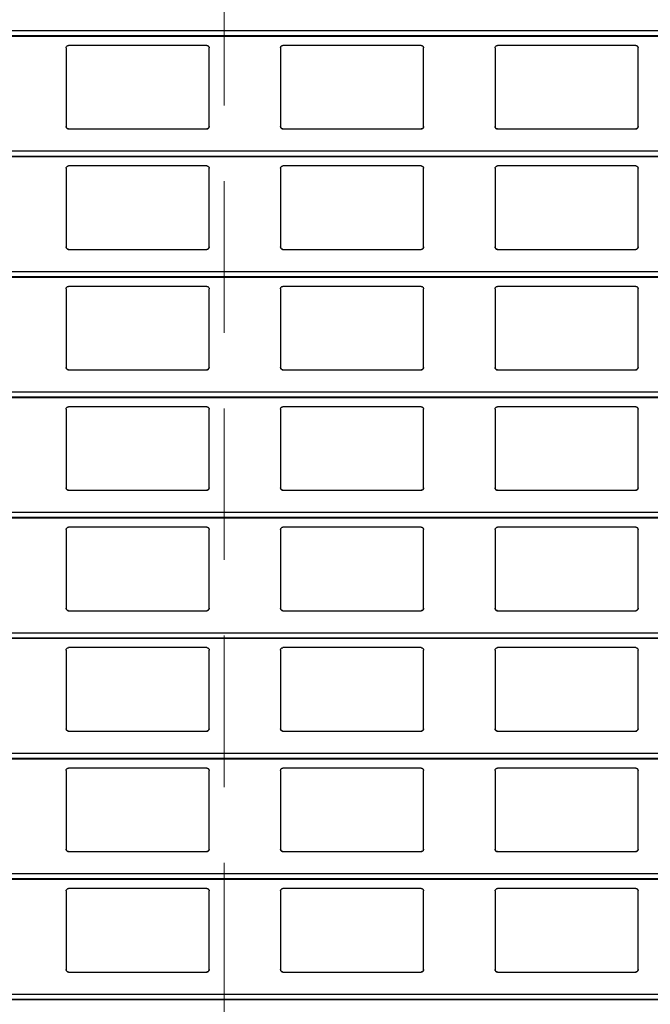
# Model space of a CAD drawing. Header units: millimetres. Extents: x 26 to 422, y 4 to 419.
# Tile 44 of 83: x 243.06 to 248.36, y 375.35 to 383.6. Entities that reach past the tile are written whole.
import ezdxf

# ---------------------------------------------------------------- set-up
doc = ezdxf.new("R2010")
doc.units = ezdxf.units.MM
doc.linetypes.add('HIDDEN', pattern=[1.905, 1.27, -0.635])

msp = doc.modelspace()

# ---------------------------------------------------------------- linework, layer by layer
at = {"color": 7, "linetype": 'HIDDEN', "lineweight": 18}
msp.add_line((244.7799, 410.822), (244.7799, 348.7529), dxfattribs=at)
at = {"color": 8, "linetype": 'Continuous', "lineweight": 25}
for p, q in [((251.961, 383.5083), (210.8795, 383.5083)), ((251.961, 383.4661), (210.8795, 383.4661)), ((251.961, 382.4983), (210.8795, 382.4983)), ((251.961, 382.4561), (210.8795, 382.4561)), ((251.961, 381.4883), (210.8795, 381.4883)), ((251.961, 381.4461), (210.8795, 381.4461)), ((251.961, 380.4783), (210.8795, 380.4783)), ((251.961, 380.4361), (210.8795, 380.4361)), ((251.961, 379.4683), (210.8795, 379.4683)), ((251.961, 379.4261), (210.8795, 379.4261)), ((251.961, 378.4583), (210.8795, 378.4583)), ((251.961, 378.4161), (210.8795, 378.4161)), ((251.961, 377.4483), (210.8795, 377.4483)), ((251.961, 377.4061), (210.8795, 377.4061)), ((251.961, 376.4383), (210.8795, 376.4383)), ((251.961, 376.3961), (210.8795, 376.3961)), ((251.961, 375.4283), (210.8795, 375.4283)), ((251.961, 375.3861), (210.8795, 375.3861))]:
    msp.add_line(p, q, dxfattribs=at)
at = {"color": 7, "linetype": 'Continuous', "lineweight": 25}
for p, q in [((210.8795, 383.4642), (251.961, 383.4642)), ((244.6345, 383.3859), (243.4745, 383.3859)), ((246.4345, 383.3859), (245.2745, 383.3859)), ((248.2345, 383.3859), (247.0745, 383.3859)), ((243.4545, 383.3659), (243.4545, 382.7059)), ((244.6545, 382.7059), (244.6545, 383.3659)), ((245.2545, 383.3659), (245.2545, 382.7059)), ((246.4545, 382.7059), (246.4545, 383.3659)), ((247.0545, 383.3659), (247.0545, 382.7059)), ((248.2545, 382.7059), (248.2545, 383.3659)), ((243.4745, 382.6859), (244.6345, 382.6859)), ((245.2745, 382.6859), (246.4345, 382.6859)), ((247.0745, 382.6859), (248.2345, 382.6859)), ((210.8795, 382.4542), (251.961, 382.4542)), ((243.4545, 382.3559), (243.4545, 381.6959)), ((244.6345, 382.3759), (243.4745, 382.3759)), ((244.6545, 381.6959), (244.6545, 382.3559)), ((245.2545, 382.3559), (245.2545, 381.6959)), ((246.4345, 382.3759), (245.2745, 382.3759)), ((246.4545, 381.6959), (246.4545, 382.3559)), ((247.0545, 382.3559), (247.0545, 381.6959)), ((248.2345, 382.3759), (247.0745, 382.3759)), ((248.2545, 381.6959), (248.2545, 382.3559)), ((243.4745, 381.6759), (244.6345, 381.6759)), ((245.2745, 381.6759), (246.4345, 381.6759)), ((247.0745, 381.6759), (248.2345, 381.6759)), ((210.8795, 381.4442), (251.961, 381.4442)), ((243.4545, 381.3459), (243.4545, 380.6859)), ((244.6345, 381.3659), (243.4745, 381.3659)), ((244.6545, 380.6859), (244.6545, 381.3459)), ((245.2545, 381.3459), (245.2545, 380.6859)), ((246.4345, 381.3659), (245.2745, 381.3659)), ((246.4545, 380.6859), (246.4545, 381.3459)), ((247.0545, 381.3459), (247.0545, 380.6859)), ((248.2345, 381.3659), (247.0745, 381.3659)), ((248.2545, 380.6859), (248.2545, 381.3459)), ((243.4745, 380.6659), (244.6345, 380.6659)), ((245.2745, 380.6659), (246.4345, 380.6659)), ((247.0745, 380.6659), (248.2345, 380.6659)), ((210.8795, 380.4342), (251.961, 380.4342)), ((243.4545, 380.3359), (243.4545, 379.6759)), ((244.6345, 380.3559), (243.4745, 380.3559)), ((244.6545, 379.6759), (244.6545, 380.3359)), ((245.2545, 380.3359), (245.2545, 379.6759)), ((246.4345, 380.3559), (245.2745, 380.3559)), ((246.4545, 379.6759), (246.4545, 380.3359)), ((247.0545, 380.3359), (247.0545, 379.6759)), ((248.2345, 380.3559), (247.0745, 380.3559)), ((248.2545, 379.6759), (248.2545, 380.3359)), ((243.4745, 379.6559), (244.6345, 379.6559)), ((245.2745, 379.6559), (246.4345, 379.6559)), ((247.0745, 379.6559), (248.2345, 379.6559)), ((210.8795, 379.4242), (251.961, 379.4242)), ((244.6345, 379.3459), (243.4745, 379.3459)), ((246.4345, 379.3459), (245.2745, 379.3459)), ((248.2345, 379.3459), (247.0745, 379.3459)), ((243.4545, 379.3259), (243.4545, 378.6659)), ((244.6545, 378.6659), (244.6545, 379.3259)), ((245.2545, 379.3259), (245.2545, 378.6659)), ((246.4545, 378.6659), (246.4545, 379.3259)), ((247.0545, 379.3259), (247.0545, 378.6659)), ((248.2545, 378.6659), (248.2545, 379.3259)), ((243.4745, 378.6459), (244.6345, 378.6459)), ((245.2745, 378.6459), (246.4345, 378.6459)), ((247.0745, 378.6459), (248.2345, 378.6459)), ((210.8795, 378.4142), (251.961, 378.4142)), ((243.4545, 378.3159), (243.4545, 377.6559)), ((244.6345, 378.3359), (243.4745, 378.3359)), ((244.6545, 377.6559), (244.6545, 378.3159)), ((245.2545, 378.3159), (245.2545, 377.6559)), ((246.4345, 378.3359), (245.2745, 378.3359)), ((246.4545, 377.6559), (246.4545, 378.3159)), ((247.0545, 378.3159), (247.0545, 377.6559)), ((248.2345, 378.3359), (247.0745, 378.3359)), ((248.2545, 377.6559), (248.2545, 378.3159)), ((243.4745, 377.6359), (244.6345, 377.6359)), ((245.2745, 377.6359), (246.4345, 377.6359)), ((247.0745, 377.6359), (248.2345, 377.6359)), ((210.8795, 377.4042), (251.961, 377.4042)), ((243.4545, 377.3059), (243.4545, 376.6459)), ((244.6345, 377.3259), (243.4745, 377.3259)), ((244.6545, 376.6459), (244.6545, 377.3059)), ((245.2545, 377.3059), (245.2545, 376.6459)), ((246.4345, 377.3259), (245.2745, 377.3259)), ((246.4545, 376.6459), (246.4545, 377.3059)), ((247.0545, 377.3059), (247.0545, 376.6459)), ((248.2345, 377.3259), (247.0745, 377.3259)), ((248.2545, 376.6459), (248.2545, 377.3059)), ((243.4745, 376.6259), (244.6345, 376.6259)), ((245.2745, 376.6259), (246.4345, 376.6259)), ((247.0745, 376.6259), (248.2345, 376.6259)), ((210.8795, 376.3942), (251.961, 376.3942)), ((243.4545, 376.2959), (243.4545, 375.6359)), ((244.6345, 376.3159), (243.4745, 376.3159)), ((244.6545, 375.6359), (244.6545, 376.2959)), ((245.2545, 376.2959), (245.2545, 375.6359)), ((246.4345, 376.3159), (245.2745, 376.3159)), ((246.4545, 375.6359), (246.4545, 376.2959)), ((247.0545, 376.2959), (247.0545, 375.6359)), ((248.2345, 376.3159), (247.0745, 376.3159)), ((248.2545, 375.6359), (248.2545, 376.2959)), ((243.4745, 375.6159), (244.6345, 375.6159)), ((245.2745, 375.6159), (246.4345, 375.6159)), ((247.0745, 375.6159), (248.2345, 375.6159)), ((210.8795, 375.3842), (251.961, 375.3842))]:
    msp.add_line(p, q, dxfattribs=at)
for points, knots in [([(243.4545, 383.3659), (243.4547, 383.3684), (243.4552, 383.3732), (243.4592, 383.3796), (243.465, 383.384), (243.4705, 383.3858), (243.4736, 383.3859), (243.4745, 383.3859)], [0, 0, 0, 0, 0.241289, 0.482944, 0.713584, 0.923005, 1, 1, 1, 1]), ([(244.6345, 383.3859), (244.6366, 383.3858), (244.6408, 383.3854), (244.6464, 383.3824), (244.6509, 383.3779), (244.6539, 383.3722), (244.6543, 383.368), (244.6545, 383.3659)], [0, 0, 0, 0, 0.190911, 0.381639, 0.579778, 0.795419, 1, 1, 1, 1]), ([(245.2545, 383.3659), (245.2547, 383.3684), (245.2552, 383.3732), (245.2592, 383.3796), (245.265, 383.384), (245.2705, 383.3858), (245.2736, 383.3859), (245.2745, 383.3859)], [0, 0, 0, 0, 0.241289, 0.482944, 0.713584, 0.923005, 1, 1, 1, 1]), ([(246.4345, 383.3859), (246.4366, 383.3858), (246.4408, 383.3854), (246.4464, 383.3824), (246.4509, 383.3779), (246.4539, 383.3722), (246.4543, 383.368), (246.4545, 383.3659)], [0, 0, 0, 0, 0.190904, 0.381624, 0.579855, 0.795427, 1, 1, 1, 1]), ([(247.0545, 383.3659), (247.0547, 383.3684), (247.0552, 383.3732), (247.0592, 383.3796), (247.065, 383.384), (247.0705, 383.3858), (247.0736, 383.3859), (247.0745, 383.3859)], [0, 0, 0, 0, 0.2412372, 0.4828649, 0.7134784, 0.9230136, 1, 1, 1, 1]), ([(248.2345, 383.3859), (248.2366, 383.3858), (248.2408, 383.3854), (248.2464, 383.3824), (248.2509, 383.3779), (248.2539, 383.3722), (248.2543, 383.368), (248.2545, 383.3659)], [0, 0, 0, 0, 0.191035, 0.381743, 0.579862, 0.79542, 1, 1, 1, 1]), ([(243.4745, 382.6859), (243.4723, 382.6862), (243.4679, 382.6866), (243.462, 382.6899), (243.4574, 382.6948), (243.4549, 382.7004), (243.4546, 382.7043), (243.4545, 382.7059)], [0, 0, 0, 0, 0.207882, 0.415638, 0.625988, 0.841674, 1, 1, 1, 1]), ([(243.4545, 382.7059), (243.4547, 382.7036), (243.4551, 382.6988), (243.4579, 382.6949), (243.4594, 382.6928)], [0, 0, 0, 0, 0.4846479, 1, 1, 1, 1]), ([(243.4594, 382.6928), (243.461, 382.6913), (243.4643, 382.6882), (243.4698, 382.6862), (243.4733, 382.686), (243.4745, 382.6859)], [0, 0, 0, 0, 0.396608, 0.79387, 1, 1, 1, 1]), ([(244.6545, 382.7059), (244.6542, 382.7037), (244.6538, 382.6991), (244.6502, 382.693), (244.6449, 382.6885), (244.6393, 382.6862), (244.6358, 382.686), (244.6345, 382.6859)], [0, 0, 0, 0, 0.221353, 0.442725, 0.662072, 0.876197, 1, 1, 1, 1]), ([(244.6345, 382.6859), (244.6366, 382.6862), (244.641, 382.6866), (244.6461, 382.6893), (244.6486, 382.6918), (244.6496, 382.6928)], [0, 0, 0, 0, 0.375749, 0.751161, 1, 1, 1, 1]), ([(244.6496, 382.6928), (244.6509, 382.6947), (244.6538, 382.6987), (244.6542, 382.7035), (244.6545, 382.7059)], [0, 0, 0, 0, 0.480418, 1, 1, 1, 1]), ([(245.2745, 382.6859), (245.2723, 382.6862), (245.2679, 382.6866), (245.262, 382.6899), (245.2574, 382.6948), (245.2549, 382.7004), (245.2546, 382.7043), (245.2545, 382.7059)], [0, 0, 0, 0, 0.207882, 0.415638, 0.625988, 0.841674, 1, 1, 1, 1]), ([(245.2545, 382.7059), (245.2547, 382.7036), (245.2551, 382.6988), (245.2579, 382.6949), (245.2594, 382.6928)], [0, 0, 0, 0, 0.4847547, 1, 1, 1, 1]), ([(245.2594, 382.6928), (245.261, 382.6913), (245.2643, 382.6882), (245.2698, 382.6862), (245.2733, 382.686), (245.2745, 382.6859)], [0, 0, 0, 0, 0.396845, 0.794133, 1, 1, 1, 1]), ([(246.4545, 382.7059), (246.4542, 382.7037), (246.4538, 382.6991), (246.4502, 382.693), (246.4449, 382.6885), (246.4393, 382.6862), (246.4358, 382.686), (246.4345, 382.6859)], [0, 0, 0, 0, 0.221353, 0.442725, 0.662072, 0.876197, 1, 1, 1, 1]), ([(246.4345, 382.6859), (246.4366, 382.6862), (246.441, 382.6866), (246.4461, 382.6893), (246.4486, 382.6918), (246.4496, 382.6928)], [0, 0, 0, 0, 0.3760104, 0.7511683, 1, 1, 1, 1]), ([(246.4496, 382.6928), (246.4509, 382.6947), (246.4538, 382.6987), (246.4542, 382.7035), (246.4545, 382.7059)], [0, 0, 0, 0, 0.480418, 1, 1, 1, 1]), ([(247.0745, 382.6859), (247.0723, 382.6862), (247.0679, 382.6866), (247.062, 382.6899), (247.0574, 382.6948), (247.0549, 382.7004), (247.0546, 382.7043), (247.0545, 382.7059)], [0, 0, 0, 0, 0.207858, 0.415722, 0.626049, 0.84171, 1, 1, 1, 1]), ([(247.0545, 382.7059), (247.0547, 382.7036), (247.0551, 382.6988), (247.0579, 382.6949), (247.0594, 382.6928)], [0, 0, 0, 0, 0.4846479, 1, 1, 1, 1]), ([(247.0594, 382.6928), (247.061, 382.6913), (247.0643, 382.6882), (247.0698, 382.6862), (247.0733, 382.686), (247.0745, 382.6859)], [0, 0, 0, 0, 0.396608, 0.79387, 1, 1, 1, 1]), ([(248.2545, 382.7059), (248.2542, 382.7037), (248.2538, 382.6991), (248.2502, 382.693), (248.2449, 382.6885), (248.2393, 382.6862), (248.2358, 382.686), (248.2345, 382.6859)], [0, 0, 0, 0, 0.22132, 0.442659, 0.661973, 0.876065, 1, 1, 1, 1]), ([(248.2345, 382.6859), (248.2366, 382.6862), (248.241, 382.6866), (248.2461, 382.6893), (248.2486, 382.6918), (248.2496, 382.6928)], [0, 0, 0, 0, 0.3760104, 0.7511683, 1, 1, 1, 1]), ([(248.2496, 382.6928), (248.2509, 382.6947), (248.2538, 382.6987), (248.2542, 382.7035), (248.2545, 382.7059)], [0, 0, 0, 0, 0.480389, 1, 1, 1, 1]), ([(243.4545, 382.3559), (243.4547, 382.3584), (243.4552, 382.3632), (243.4592, 382.3696), (243.465, 382.374), (243.4705, 382.3758), (243.4736, 382.3759), (243.4745, 382.3759)], [0, 0, 0, 0, 0.241288, 0.482942, 0.71358, 0.923001, 1, 1, 1, 1]), ([(244.6345, 382.3759), (244.6366, 382.3758), (244.6408, 382.3754), (244.6464, 382.3724), (244.6509, 382.3679), (244.6539, 382.3622), (244.6543, 382.358), (244.6545, 382.3559)], [0, 0, 0, 0, 0.1909169, 0.381639, 0.5797241, 0.7953593, 1, 1, 1, 1]), ([(245.2545, 382.3559), (245.2547, 382.3584), (245.2552, 382.3632), (245.2592, 382.3696), (245.265, 382.374), (245.2705, 382.3758), (245.2736, 382.3759), (245.2745, 382.3759)], [0, 0, 0, 0, 0.241288, 0.482942, 0.71358, 0.923001, 1, 1, 1, 1]), ([(246.4345, 382.3759), (246.4366, 382.3758), (246.4408, 382.3754), (246.4464, 382.3724), (246.4509, 382.3679), (246.4539, 382.3622), (246.4543, 382.358), (246.4545, 382.3559)], [0, 0, 0, 0, 0.19091, 0.381625, 0.579801, 0.795367, 1, 1, 1, 1]), ([(247.0545, 382.3559), (247.0547, 382.3584), (247.0552, 382.3632), (247.0592, 382.3696), (247.065, 382.374), (247.0705, 382.3758), (247.0736, 382.3759), (247.0745, 382.3759)], [0, 0, 0, 0, 0.241236, 0.482863, 0.713475, 0.923009, 1, 1, 1, 1]), ([(248.2345, 382.3759), (248.2366, 382.3758), (248.2408, 382.3754), (248.2464, 382.3724), (248.2509, 382.3679), (248.2539, 382.3622), (248.2543, 382.358), (248.2545, 382.3559)], [0, 0, 0, 0, 0.191041, 0.381743, 0.579808, 0.79536, 1, 1, 1, 1]), ([(243.4745, 381.6759), (243.4723, 381.6762), (243.4679, 381.6766), (243.462, 381.6799), (243.4574, 381.6848), (243.4549, 381.6904), (243.4546, 381.6943), (243.4545, 381.6959)], [0, 0, 0, 0, 0.207886, 0.415645, 0.626055, 0.841744, 1, 1, 1, 1]), ([(243.4545, 381.6959), (243.4547, 381.6936), (243.4551, 381.6888), (243.4579, 381.6849), (243.4594, 381.6828)], [0, 0, 0, 0, 0.484715, 1, 1, 1, 1]), ([(243.4594, 381.6828), (243.461, 381.6813), (243.4643, 381.6782), (243.4698, 381.6762), (243.4733, 381.676), (243.4745, 381.6759)], [0, 0, 0, 0, 0.39666, 0.793888, 1, 1, 1, 1]), ([(244.6545, 381.6959), (244.6542, 381.6937), (244.6538, 381.6891), (244.6502, 381.683), (244.6449, 381.6785), (244.6393, 381.6762), (244.6358, 381.676), (244.6345, 381.6759)], [0, 0, 0, 0, 0.221353, 0.442725, 0.662072, 0.876197, 1, 1, 1, 1]), ([(244.6345, 381.6759), (244.6366, 381.6762), (244.641, 381.6766), (244.6461, 381.6793), (244.6486, 381.6818), (244.6496, 381.6828)], [0, 0, 0, 0, 0.375725, 0.751177, 1, 1, 1, 1]), ([(244.6496, 381.6828), (244.6509, 381.6847), (244.6538, 381.6887), (244.6542, 381.6935), (244.6545, 381.6959)], [0, 0, 0, 0, 0.480493, 1, 1, 1, 1]), ([(245.2745, 381.6759), (245.2723, 381.6762), (245.2679, 381.6766), (245.262, 381.6799), (245.2574, 381.6848), (245.2549, 381.6904), (245.2546, 381.6943), (245.2545, 381.6959)], [0, 0, 0, 0, 0.207886, 0.415645, 0.626055, 0.841744, 1, 1, 1, 1]), ([(245.2545, 381.6959), (245.2547, 381.6936), (245.2551, 381.6888), (245.2579, 381.6849), (245.2594, 381.6828)], [0, 0, 0, 0, 0.484822, 1, 1, 1, 1]), ([(245.2594, 381.6828), (245.261, 381.6813), (245.2643, 381.6782), (245.2698, 381.6762), (245.2733, 381.676), (245.2745, 381.6759)], [0, 0, 0, 0, 0.396897, 0.794151, 1, 1, 1, 1]), ([(246.4545, 381.6959), (246.4542, 381.6937), (246.4538, 381.6891), (246.4502, 381.683), (246.4449, 381.6785), (246.4393, 381.6762), (246.4358, 381.676), (246.4345, 381.6759)], [0, 0, 0, 0, 0.221353, 0.442725, 0.662072, 0.876197, 1, 1, 1, 1]), ([(246.4345, 381.6759), (246.4366, 381.6762), (246.441, 381.6766), (246.4461, 381.6793), (246.4486, 381.6818), (246.4496, 381.6828)], [0, 0, 0, 0, 0.375986, 0.751184, 1, 1, 1, 1]), ([(246.4496, 381.6828), (246.4509, 381.6847), (246.4538, 381.6887), (246.4542, 381.6935), (246.4545, 381.6959)], [0, 0, 0, 0, 0.480493, 1, 1, 1, 1]), ([(247.0745, 381.6759), (247.0723, 381.6762), (247.0679, 381.6766), (247.062, 381.6799), (247.0574, 381.6848), (247.0549, 381.6904), (247.0546, 381.6943), (247.0545, 381.6959)], [0, 0, 0, 0, 0.207862, 0.41573, 0.626115, 0.84178, 1, 1, 1, 1]), ([(247.0545, 381.6959), (247.0547, 381.6936), (247.0551, 381.6888), (247.0579, 381.6849), (247.0594, 381.6828)], [0, 0, 0, 0, 0.484715, 1, 1, 1, 1]), ([(247.0594, 381.6828), (247.061, 381.6813), (247.0643, 381.6782), (247.0698, 381.6762), (247.0733, 381.676), (247.0745, 381.6759)], [0, 0, 0, 0, 0.39666, 0.793888, 1, 1, 1, 1]), ([(248.2545, 381.6959), (248.2542, 381.6937), (248.2538, 381.6891), (248.2502, 381.683), (248.2449, 381.6785), (248.2393, 381.6762), (248.2358, 381.676), (248.2345, 381.6759)], [0, 0, 0, 0, 0.22132, 0.442659, 0.661973, 0.876065, 1, 1, 1, 1]), ([(248.2345, 381.6759), (248.2366, 381.6762), (248.241, 381.6766), (248.2461, 381.6793), (248.2486, 381.6818), (248.2496, 381.6828)], [0, 0, 0, 0, 0.375986, 0.751184, 1, 1, 1, 1]), ([(248.2496, 381.6828), (248.2509, 381.6847), (248.2538, 381.6887), (248.2542, 381.6935), (248.2545, 381.6959)], [0, 0, 0, 0, 0.480465, 1, 1, 1, 1]), ([(243.4545, 381.3459), (243.4547, 381.3484), (243.4552, 381.3532), (243.4592, 381.3596), (243.465, 381.364), (243.4705, 381.3658), (243.4736, 381.3659), (243.4745, 381.3659)], [0, 0, 0, 0, 0.241283, 0.482931, 0.713608, 0.923002, 1, 1, 1, 1]), ([(244.6345, 381.3659), (244.6366, 381.3658), (244.6408, 381.3654), (244.6464, 381.3624), (244.6509, 381.3579), (244.6539, 381.3522), (244.6543, 381.348), (244.6545, 381.3459)], [0, 0, 0, 0, 0.190914, 0.381601, 0.579731, 0.795363, 1, 1, 1, 1]), ([(245.2545, 381.3459), (245.2547, 381.3484), (245.2552, 381.3532), (245.2592, 381.3596), (245.265, 381.364), (245.2705, 381.3658), (245.2736, 381.3659), (245.2745, 381.3659)], [0, 0, 0, 0, 0.241283, 0.482931, 0.713608, 0.923002, 1, 1, 1, 1]), ([(246.4345, 381.3659), (246.4366, 381.3658), (246.4408, 381.3654), (246.4464, 381.3624), (246.4509, 381.3579), (246.4539, 381.3522), (246.4543, 381.348), (246.4545, 381.3459)], [0, 0, 0, 0, 0.190907, 0.381586, 0.579808, 0.79537, 1, 1, 1, 1]), ([(247.0545, 381.3459), (247.0547, 381.3484), (247.0552, 381.3532), (247.0592, 381.3596), (247.065, 381.364), (247.0705, 381.3658), (247.0736, 381.3659), (247.0745, 381.3659)], [0, 0, 0, 0, 0.241231, 0.482852, 0.713502, 0.923011, 1, 1, 1, 1]), ([(248.2345, 381.3659), (248.2366, 381.3658), (248.2408, 381.3654), (248.2464, 381.3624), (248.2509, 381.3579), (248.2539, 381.3522), (248.2543, 381.348), (248.2545, 381.3459)], [0, 0, 0, 0, 0.191037, 0.381705, 0.579815, 0.795363, 1, 1, 1, 1]), ([(243.4745, 380.6659), (243.4723, 380.6662), (243.4679, 380.6666), (243.462, 380.6699), (243.4574, 380.6748), (243.4549, 380.6804), (243.4546, 380.6843), (243.4545, 380.6859)], [0, 0, 0, 0, 0.207893, 0.415625, 0.626041, 0.841738, 1, 1, 1, 1]), ([(243.4545, 380.6859), (243.4547, 380.6836), (243.4551, 380.6788), (243.4579, 380.6749), (243.4594, 380.6728)], [0, 0, 0, 0, 0.4845669, 1, 1, 1, 1]), ([(243.4594, 380.6728), (243.461, 380.6713), (243.4643, 380.6682), (243.4698, 380.6662), (243.4733, 380.666), (243.4745, 380.6659)], [0, 0, 0, 0, 0.396665, 0.793898, 1, 1, 1, 1]), ([(244.6545, 380.6859), (244.6542, 380.6837), (244.6538, 380.6791), (244.6502, 380.673), (244.6449, 380.6685), (244.6393, 380.6662), (244.6358, 380.666), (244.6345, 380.6659)], [0, 0, 0, 0, 0.221359, 0.442737, 0.66209, 0.876193, 1, 1, 1, 1]), ([(244.6345, 380.6659), (244.6366, 380.6662), (244.641, 380.6666), (244.6461, 380.6693), (244.6486, 380.6718), (244.6496, 380.6728)], [0, 0, 0, 0, 0.375749, 0.751161, 1, 1, 1, 1]), ([(244.6496, 380.6728), (244.6509, 380.6747), (244.6538, 380.6787), (244.6542, 380.6835), (244.6545, 380.6859)], [0, 0, 0, 0, 0.480493, 1, 1, 1, 1]), ([(245.2745, 380.6659), (245.2723, 380.6662), (245.2679, 380.6666), (245.262, 380.6699), (245.2574, 380.6748), (245.2549, 380.6804), (245.2546, 380.6843), (245.2545, 380.6859)], [0, 0, 0, 0, 0.207893, 0.415625, 0.626041, 0.841738, 1, 1, 1, 1]), ([(245.2545, 380.6859), (245.2547, 380.6836), (245.2551, 380.6788), (245.2579, 380.6749), (245.2594, 380.6728)], [0, 0, 0, 0, 0.484674, 1, 1, 1, 1]), ([(245.2594, 380.6728), (245.261, 380.6713), (245.2643, 380.6682), (245.2698, 380.6662), (245.2733, 380.666), (245.2745, 380.6659)], [0, 0, 0, 0, 0.396902, 0.79416, 1, 1, 1, 1]), ([(246.4545, 380.6859), (246.4542, 380.6837), (246.4538, 380.6791), (246.4502, 380.673), (246.4449, 380.6685), (246.4393, 380.6662), (246.4358, 380.666), (246.4345, 380.6659)], [0, 0, 0, 0, 0.221359, 0.442737, 0.66209, 0.876193, 1, 1, 1, 1]), ([(246.4345, 380.6659), (246.4366, 380.6662), (246.441, 380.6666), (246.4461, 380.6693), (246.4486, 380.6718), (246.4496, 380.6728)], [0, 0, 0, 0, 0.3760104, 0.7511683, 1, 1, 1, 1]), ([(246.4496, 380.6728), (246.4509, 380.6747), (246.4538, 380.6787), (246.4542, 380.6835), (246.4545, 380.6859)], [0, 0, 0, 0, 0.480493, 1, 1, 1, 1]), ([(247.0745, 380.6659), (247.0723, 380.6662), (247.0679, 380.6666), (247.062, 380.6699), (247.0574, 380.6748), (247.0549, 380.6804), (247.0546, 380.6843), (247.0545, 380.6859)], [0, 0, 0, 0, 0.207869, 0.415709, 0.626102, 0.841774, 1, 1, 1, 1]), ([(247.0545, 380.6859), (247.0547, 380.6836), (247.0551, 380.6788), (247.0579, 380.6749), (247.0594, 380.6728)], [0, 0, 0, 0, 0.4845669, 1, 1, 1, 1]), ([(247.0594, 380.6728), (247.061, 380.6713), (247.0643, 380.6682), (247.0698, 380.6662), (247.0733, 380.666), (247.0745, 380.6659)], [0, 0, 0, 0, 0.396665, 0.793898, 1, 1, 1, 1]), ([(248.2545, 380.6859), (248.2542, 380.6837), (248.2538, 380.6791), (248.2502, 380.673), (248.2449, 380.6685), (248.2393, 380.6662), (248.2358, 380.666), (248.2345, 380.6659)], [0, 0, 0, 0, 0.221326, 0.442671, 0.661991, 0.876062, 1, 1, 1, 1]), ([(248.2345, 380.6659), (248.2366, 380.6662), (248.241, 380.6666), (248.2461, 380.6693), (248.2486, 380.6718), (248.2496, 380.6728)], [0, 0, 0, 0, 0.3760104, 0.7511683, 1, 1, 1, 1]), ([(248.2496, 380.6728), (248.2509, 380.6747), (248.2538, 380.6787), (248.2542, 380.6835), (248.2545, 380.6859)], [0, 0, 0, 0, 0.480465, 1, 1, 1, 1]), ([(243.4545, 380.3359), (243.4547, 380.3384), (243.4552, 380.3432), (243.4592, 380.3496), (243.465, 380.354), (243.4705, 380.3558), (243.4736, 380.3559), (243.4745, 380.3559)], [0, 0, 0, 0, 0.241297, 0.482902, 0.713591, 0.922998, 1, 1, 1, 1]), ([(244.6345, 380.3559), (244.6366, 380.3558), (244.6408, 380.3554), (244.6464, 380.3524), (244.6509, 380.3479), (244.6539, 380.3422), (244.6543, 380.338), (244.6545, 380.3359)], [0, 0, 0, 0, 0.190911, 0.381639, 0.579778, 0.795419, 1, 1, 1, 1]), ([(245.2545, 380.3359), (245.2547, 380.3384), (245.2552, 380.3432), (245.2592, 380.3496), (245.265, 380.354), (245.2705, 380.3558), (245.2736, 380.3559), (245.2745, 380.3559)], [0, 0, 0, 0, 0.241297, 0.482902, 0.713591, 0.922998, 1, 1, 1, 1]), ([(246.4345, 380.3559), (246.4366, 380.3558), (246.4408, 380.3554), (246.4464, 380.3524), (246.4509, 380.3479), (246.4539, 380.3422), (246.4543, 380.338), (246.4545, 380.3359)], [0, 0, 0, 0, 0.190904, 0.381624, 0.579855, 0.795427, 1, 1, 1, 1]), ([(247.0545, 380.3359), (247.0547, 380.3384), (247.0552, 380.3432), (247.0592, 380.3496), (247.065, 380.354), (247.0705, 380.3558), (247.0736, 380.3559), (247.0745, 380.3559)], [0, 0, 0, 0, 0.2412449, 0.4828225, 0.7134858, 0.9230066, 1, 1, 1, 1]), ([(248.2345, 380.3559), (248.2366, 380.3558), (248.2408, 380.3554), (248.2464, 380.3524), (248.2509, 380.3479), (248.2539, 380.3422), (248.2543, 380.338), (248.2545, 380.3359)], [0, 0, 0, 0, 0.191035, 0.381743, 0.579862, 0.79542, 1, 1, 1, 1]), ([(243.4745, 379.6559), (243.4723, 379.6562), (243.4679, 379.6566), (243.462, 379.6599), (243.4574, 379.6648), (243.4549, 379.6704), (243.4546, 379.6743), (243.4545, 379.6759)], [0, 0, 0, 0, 0.207882, 0.415638, 0.625988, 0.841674, 1, 1, 1, 1]), ([(243.4545, 379.6759), (243.4547, 379.6736), (243.4551, 379.6688), (243.4579, 379.6649), (243.4594, 379.6628)], [0, 0, 0, 0, 0.4846479, 1, 1, 1, 1]), ([(243.4594, 379.6628), (243.461, 379.6613), (243.4643, 379.6582), (243.4698, 379.6562), (243.4733, 379.656), (243.4745, 379.6559)], [0, 0, 0, 0, 0.396608, 0.79387, 1, 1, 1, 1]), ([(244.6545, 379.6759), (244.6542, 379.6737), (244.6538, 379.6691), (244.6502, 379.663), (244.6449, 379.6585), (244.6393, 379.6562), (244.6358, 379.656), (244.6345, 379.6559)], [0, 0, 0, 0, 0.221348, 0.442716, 0.662107, 0.876199, 1, 1, 1, 1]), ([(244.6345, 379.6559), (244.6366, 379.6562), (244.641, 379.6566), (244.6461, 379.6593), (244.6486, 379.6618), (244.6496, 379.6628)], [0, 0, 0, 0, 0.375749, 0.751161, 1, 1, 1, 1]), ([(244.6496, 379.6628), (244.6509, 379.6647), (244.6538, 379.6687), (244.6542, 379.6735), (244.6545, 379.6759)], [0, 0, 0, 0, 0.480418, 1, 1, 1, 1]), ([(245.2745, 379.6559), (245.2723, 379.6562), (245.2679, 379.6566), (245.262, 379.6599), (245.2574, 379.6648), (245.2549, 379.6704), (245.2546, 379.6743), (245.2545, 379.6759)], [0, 0, 0, 0, 0.207882, 0.415638, 0.625988, 0.841674, 1, 1, 1, 1]), ([(245.2545, 379.6759), (245.2547, 379.6736), (245.2551, 379.6688), (245.2579, 379.6649), (245.2594, 379.6628)], [0, 0, 0, 0, 0.4847547, 1, 1, 1, 1]), ([(245.2594, 379.6628), (245.261, 379.6613), (245.2643, 379.6582), (245.2698, 379.6562), (245.2733, 379.656), (245.2745, 379.6559)], [0, 0, 0, 0, 0.396845, 0.794133, 1, 1, 1, 1]), ([(246.4545, 379.6759), (246.4542, 379.6737), (246.4538, 379.6691), (246.4502, 379.663), (246.4449, 379.6585), (246.4393, 379.6562), (246.4358, 379.656), (246.4345, 379.6559)], [0, 0, 0, 0, 0.221348, 0.442716, 0.662107, 0.876199, 1, 1, 1, 1]), ([(246.4345, 379.6559), (246.4366, 379.6562), (246.441, 379.6566), (246.4461, 379.6593), (246.4486, 379.6618), (246.4496, 379.6628)], [0, 0, 0, 0, 0.3760104, 0.7511683, 1, 1, 1, 1]), ([(246.4496, 379.6628), (246.4509, 379.6647), (246.4538, 379.6687), (246.4542, 379.6735), (246.4545, 379.6759)], [0, 0, 0, 0, 0.480418, 1, 1, 1, 1]), ([(247.0745, 379.6559), (247.0723, 379.6562), (247.0679, 379.6566), (247.062, 379.6599), (247.0574, 379.6648), (247.0549, 379.6704), (247.0546, 379.6743), (247.0545, 379.6759)], [0, 0, 0, 0, 0.207858, 0.415722, 0.626049, 0.84171, 1, 1, 1, 1]), ([(247.0545, 379.6759), (247.0547, 379.6736), (247.0551, 379.6688), (247.0579, 379.6649), (247.0594, 379.6628)], [0, 0, 0, 0, 0.4846479, 1, 1, 1, 1]), ([(247.0594, 379.6628), (247.061, 379.6613), (247.0643, 379.6582), (247.0698, 379.6562), (247.0733, 379.656), (247.0745, 379.6559)], [0, 0, 0, 0, 0.396608, 0.79387, 1, 1, 1, 1]), ([(248.2545, 379.6759), (248.2542, 379.6737), (248.2538, 379.6691), (248.2502, 379.663), (248.2449, 379.6585), (248.2393, 379.6562), (248.2358, 379.656), (248.2345, 379.6559)], [0, 0, 0, 0, 0.221315, 0.442649, 0.662007, 0.876068, 1, 1, 1, 1]), ([(248.2345, 379.6559), (248.2366, 379.6562), (248.241, 379.6566), (248.2461, 379.6593), (248.2486, 379.6618), (248.2496, 379.6628)], [0, 0, 0, 0, 0.3760104, 0.7511683, 1, 1, 1, 1]), ([(248.2496, 379.6628), (248.2509, 379.6647), (248.2538, 379.6687), (248.2542, 379.6735), (248.2545, 379.6759)], [0, 0, 0, 0, 0.480389, 1, 1, 1, 1]), ([(243.4545, 379.3259), (243.4547, 379.3284), (243.4552, 379.3332), (243.4592, 379.3396), (243.465, 379.344), (243.4705, 379.3458), (243.4736, 379.3459), (243.4745, 379.3459)], [0, 0, 0, 0, 0.241288, 0.482942, 0.71358, 0.923001, 1, 1, 1, 1]), ([(244.6345, 379.3459), (244.6366, 379.3458), (244.6408, 379.3454), (244.6464, 379.3424), (244.6509, 379.3379), (244.6539, 379.3322), (244.6543, 379.328), (244.6545, 379.3259)], [0, 0, 0, 0, 0.190918, 0.381641, 0.579727, 0.795424, 1, 1, 1, 1]), ([(245.2545, 379.3259), (245.2547, 379.3284), (245.2552, 379.3332), (245.2592, 379.3396), (245.265, 379.344), (245.2705, 379.3458), (245.2736, 379.3459), (245.2745, 379.3459)], [0, 0, 0, 0, 0.241288, 0.482942, 0.71358, 0.923001, 1, 1, 1, 1]), ([(246.4345, 379.3459), (246.4366, 379.3458), (246.4408, 379.3454), (246.4464, 379.3424), (246.4509, 379.3379), (246.4539, 379.3322), (246.4543, 379.328), (246.4545, 379.3259)], [0, 0, 0, 0, 0.190911, 0.381627, 0.579805, 0.795432, 1, 1, 1, 1]), ([(247.0545, 379.3259), (247.0547, 379.3284), (247.0552, 379.3332), (247.0592, 379.3396), (247.065, 379.344), (247.0705, 379.3458), (247.0736, 379.3459), (247.0745, 379.3459)], [0, 0, 0, 0, 0.241236, 0.482863, 0.713475, 0.923009, 1, 1, 1, 1]), ([(248.2345, 379.3459), (248.2366, 379.3458), (248.2408, 379.3454), (248.2464, 379.3424), (248.2509, 379.3379), (248.2539, 379.3322), (248.2543, 379.328), (248.2545, 379.3259)], [0, 0, 0, 0, 0.191042, 0.381745, 0.579811, 0.795424, 1, 1, 1, 1]), ([(243.4745, 378.6459), (243.4723, 378.6462), (243.4679, 378.6466), (243.462, 378.6499), (243.4574, 378.6548), (243.4549, 378.6604), (243.4546, 378.6643), (243.4545, 378.6659)], [0, 0, 0, 0, 0.207884, 0.415643, 0.626051, 0.841672, 1, 1, 1, 1]), ([(243.4545, 378.6659), (243.4547, 378.6636), (243.4551, 378.6588), (243.4579, 378.6549), (243.4594, 378.6528)], [0, 0, 0, 0, 0.484715, 1, 1, 1, 1]), ([(243.4594, 378.6528), (243.461, 378.6513), (243.4643, 378.6482), (243.4698, 378.6462), (243.4733, 378.646), (243.4745, 378.6459)], [0, 0, 0, 0, 0.39666, 0.793888, 1, 1, 1, 1]), ([(244.6545, 378.6659), (244.6542, 378.6637), (244.6538, 378.6591), (244.6502, 378.653), (244.6449, 378.6485), (244.6393, 378.6462), (244.6358, 378.646), (244.6345, 378.6459)], [0, 0, 0, 0, 0.221353, 0.442725, 0.662072, 0.876197, 1, 1, 1, 1]), ([(244.6345, 378.6459), (244.6366, 378.6462), (244.641, 378.6466), (244.6461, 378.6493), (244.6486, 378.6518), (244.6496, 378.6528)], [0, 0, 0, 0, 0.375714, 0.751091, 1, 1, 1, 1]), ([(244.6496, 378.6528), (244.6509, 378.6547), (244.6538, 378.6587), (244.6542, 378.6635), (244.6545, 378.6659)], [0, 0, 0, 0, 0.480493, 1, 1, 1, 1]), ([(245.2745, 378.6459), (245.2723, 378.6462), (245.2679, 378.6466), (245.262, 378.6499), (245.2574, 378.6548), (245.2549, 378.6604), (245.2546, 378.6643), (245.2545, 378.6659)], [0, 0, 0, 0, 0.207884, 0.415643, 0.626051, 0.841672, 1, 1, 1, 1]), ([(245.2545, 378.6659), (245.2547, 378.6636), (245.2551, 378.6588), (245.2579, 378.6549), (245.2594, 378.6528)], [0, 0, 0, 0, 0.484822, 1, 1, 1, 1]), ([(245.2594, 378.6528), (245.261, 378.6513), (245.2643, 378.6482), (245.2698, 378.6462), (245.2733, 378.646), (245.2745, 378.6459)], [0, 0, 0, 0, 0.396897, 0.794151, 1, 1, 1, 1]), ([(246.4545, 378.6659), (246.4542, 378.6637), (246.4538, 378.6591), (246.4502, 378.653), (246.4449, 378.6485), (246.4393, 378.6462), (246.4358, 378.646), (246.4345, 378.6459)], [0, 0, 0, 0, 0.221353, 0.442725, 0.662072, 0.876197, 1, 1, 1, 1]), ([(246.4345, 378.6459), (246.4366, 378.6462), (246.441, 378.6466), (246.4461, 378.6493), (246.4486, 378.6518), (246.4496, 378.6528)], [0, 0, 0, 0, 0.3759755, 0.7510985, 1, 1, 1, 1]), ([(246.4496, 378.6528), (246.4509, 378.6547), (246.4538, 378.6587), (246.4542, 378.6635), (246.4545, 378.6659)], [0, 0, 0, 0, 0.480493, 1, 1, 1, 1]), ([(247.0745, 378.6459), (247.0723, 378.6462), (247.0679, 378.6466), (247.062, 378.6499), (247.0574, 378.6548), (247.0549, 378.6604), (247.0546, 378.6643), (247.0545, 378.6659)], [0, 0, 0, 0, 0.207861, 0.415728, 0.626112, 0.841708, 1, 1, 1, 1]), ([(247.0545, 378.6659), (247.0547, 378.6636), (247.0551, 378.6588), (247.0579, 378.6549), (247.0594, 378.6528)], [0, 0, 0, 0, 0.484715, 1, 1, 1, 1]), ([(247.0594, 378.6528), (247.061, 378.6513), (247.0643, 378.6482), (247.0698, 378.6462), (247.0733, 378.646), (247.0745, 378.6459)], [0, 0, 0, 0, 0.39666, 0.793888, 1, 1, 1, 1]), ([(248.2545, 378.6659), (248.2542, 378.6637), (248.2538, 378.6591), (248.2502, 378.653), (248.2449, 378.6485), (248.2393, 378.6462), (248.2358, 378.646), (248.2345, 378.6459)], [0, 0, 0, 0, 0.22132, 0.442659, 0.661973, 0.876065, 1, 1, 1, 1]), ([(248.2345, 378.6459), (248.2366, 378.6462), (248.241, 378.6466), (248.2461, 378.6493), (248.2486, 378.6518), (248.2496, 378.6528)], [0, 0, 0, 0, 0.3759755, 0.7510985, 1, 1, 1, 1]), ([(248.2496, 378.6528), (248.2509, 378.6547), (248.2538, 378.6587), (248.2542, 378.6635), (248.2545, 378.6659)], [0, 0, 0, 0, 0.480465, 1, 1, 1, 1]), ([(243.4545, 378.3159), (243.4547, 378.3184), (243.4552, 378.3232), (243.4592, 378.3296), (243.465, 378.334), (243.4705, 378.3358), (243.4736, 378.3359), (243.4745, 378.3359)], [0, 0, 0, 0, 0.241288, 0.482942, 0.71358, 0.923001, 1, 1, 1, 1]), ([(244.6345, 378.3359), (244.6366, 378.3358), (244.6408, 378.3354), (244.6464, 378.3324), (244.6509, 378.3279), (244.6539, 378.3222), (244.6543, 378.318), (244.6545, 378.3159)], [0, 0, 0, 0, 0.190914, 0.381601, 0.579731, 0.795363, 1, 1, 1, 1]), ([(245.2545, 378.3159), (245.2547, 378.3184), (245.2552, 378.3232), (245.2592, 378.3296), (245.265, 378.334), (245.2705, 378.3358), (245.2736, 378.3359), (245.2745, 378.3359)], [0, 0, 0, 0, 0.241288, 0.482942, 0.71358, 0.923001, 1, 1, 1, 1]), ([(246.4345, 378.3359), (246.4366, 378.3358), (246.4408, 378.3354), (246.4464, 378.3324), (246.4509, 378.3279), (246.4539, 378.3222), (246.4543, 378.318), (246.4545, 378.3159)], [0, 0, 0, 0, 0.190907, 0.381586, 0.579808, 0.79537, 1, 1, 1, 1]), ([(247.0545, 378.3159), (247.0547, 378.3184), (247.0552, 378.3232), (247.0592, 378.3296), (247.065, 378.334), (247.0705, 378.3358), (247.0736, 378.3359), (247.0745, 378.3359)], [0, 0, 0, 0, 0.241236, 0.482863, 0.713475, 0.923009, 1, 1, 1, 1]), ([(248.2345, 378.3359), (248.2366, 378.3358), (248.2408, 378.3354), (248.2464, 378.3324), (248.2509, 378.3279), (248.2539, 378.3222), (248.2543, 378.318), (248.2545, 378.3159)], [0, 0, 0, 0, 0.191037, 0.381705, 0.579815, 0.795363, 1, 1, 1, 1]), ([(243.4745, 377.6359), (243.4723, 377.6362), (243.4679, 377.6366), (243.462, 377.6399), (243.4574, 377.6448), (243.4549, 377.6504), (243.4546, 377.6543), (243.4545, 377.6559)], [0, 0, 0, 0, 0.207876, 0.415638, 0.62605, 0.841742, 1, 1, 1, 1]), ([(243.4545, 377.6559), (243.4547, 377.6536), (243.4551, 377.6488), (243.4579, 377.6449), (243.4594, 377.6428)], [0, 0, 0, 0, 0.484715, 1, 1, 1, 1]), ([(243.4594, 377.6428), (243.461, 377.6413), (243.4643, 377.6382), (243.4698, 377.6362), (243.4733, 377.636), (243.4745, 377.6359)], [0, 0, 0, 0, 0.396665, 0.793898, 1, 1, 1, 1]), ([(244.6545, 377.6559), (244.6542, 377.6537), (244.6538, 377.6491), (244.6502, 377.643), (244.6449, 377.6385), (244.6393, 377.6362), (244.6358, 377.636), (244.6345, 377.6359)], [0, 0, 0, 0, 0.221359, 0.442737, 0.66209, 0.876193, 1, 1, 1, 1]), ([(244.6345, 377.6359), (244.6366, 377.6362), (244.641, 377.6366), (244.6461, 377.6393), (244.6486, 377.6418), (244.6496, 377.6428)], [0, 0, 0, 0, 0.3757113, 0.751171, 1, 1, 1, 1]), ([(244.6496, 377.6428), (244.6509, 377.6447), (244.6538, 377.6487), (244.6542, 377.6535), (244.6545, 377.6559)], [0, 0, 0, 0, 0.480493, 1, 1, 1, 1]), ([(245.2745, 377.6359), (245.2723, 377.6362), (245.2679, 377.6366), (245.262, 377.6399), (245.2574, 377.6448), (245.2549, 377.6504), (245.2546, 377.6543), (245.2545, 377.6559)], [0, 0, 0, 0, 0.207876, 0.415638, 0.62605, 0.841742, 1, 1, 1, 1]), ([(245.2545, 377.6559), (245.2547, 377.6536), (245.2551, 377.6488), (245.2579, 377.6449), (245.2594, 377.6428)], [0, 0, 0, 0, 0.484822, 1, 1, 1, 1]), ([(245.2594, 377.6428), (245.261, 377.6413), (245.2643, 377.6382), (245.2698, 377.6362), (245.2733, 377.636), (245.2745, 377.6359)], [0, 0, 0, 0, 0.396902, 0.79416, 1, 1, 1, 1]), ([(246.4545, 377.6559), (246.4542, 377.6537), (246.4538, 377.6491), (246.4502, 377.643), (246.4449, 377.6385), (246.4393, 377.6362), (246.4358, 377.636), (246.4345, 377.6359)], [0, 0, 0, 0, 0.221359, 0.442737, 0.66209, 0.876193, 1, 1, 1, 1]), ([(246.4345, 377.6359), (246.4366, 377.6362), (246.441, 377.6366), (246.4461, 377.6393), (246.4486, 377.6418), (246.4496, 377.6428)], [0, 0, 0, 0, 0.375972, 0.751179, 1, 1, 1, 1]), ([(246.4496, 377.6428), (246.4509, 377.6447), (246.4538, 377.6487), (246.4542, 377.6535), (246.4545, 377.6559)], [0, 0, 0, 0, 0.480493, 1, 1, 1, 1]), ([(247.0745, 377.6359), (247.0723, 377.6362), (247.0679, 377.6366), (247.062, 377.6399), (247.0574, 377.6448), (247.0549, 377.6504), (247.0546, 377.6543), (247.0545, 377.6559)], [0, 0, 0, 0, 0.207852, 0.415723, 0.62611, 0.841778, 1, 1, 1, 1]), ([(247.0545, 377.6559), (247.0547, 377.6536), (247.0551, 377.6488), (247.0579, 377.6449), (247.0594, 377.6428)], [0, 0, 0, 0, 0.484715, 1, 1, 1, 1]), ([(247.0594, 377.6428), (247.061, 377.6413), (247.0643, 377.6382), (247.0698, 377.6362), (247.0733, 377.636), (247.0745, 377.6359)], [0, 0, 0, 0, 0.396665, 0.793898, 1, 1, 1, 1]), ([(248.2545, 377.6559), (248.2542, 377.6537), (248.2538, 377.6491), (248.2502, 377.643), (248.2449, 377.6385), (248.2393, 377.6362), (248.2358, 377.636), (248.2345, 377.6359)], [0, 0, 0, 0, 0.221326, 0.442671, 0.661991, 0.876062, 1, 1, 1, 1]), ([(248.2345, 377.6359), (248.2366, 377.6362), (248.241, 377.6366), (248.2461, 377.6393), (248.2486, 377.6418), (248.2496, 377.6428)], [0, 0, 0, 0, 0.375972, 0.751179, 1, 1, 1, 1]), ([(248.2496, 377.6428), (248.2509, 377.6447), (248.2538, 377.6487), (248.2542, 377.6535), (248.2545, 377.6559)], [0, 0, 0, 0, 0.480465, 1, 1, 1, 1]), ([(243.4545, 377.3059), (243.4547, 377.3084), (243.4552, 377.3132), (243.4592, 377.3196), (243.465, 377.324), (243.4705, 377.3258), (243.4736, 377.3259), (243.4745, 377.3259)], [0, 0, 0, 0, 0.241346, 0.482935, 0.71361, 0.923003, 1, 1, 1, 1]), ([(244.6345, 377.3259), (244.6366, 377.3258), (244.6408, 377.3254), (244.6464, 377.3224), (244.6509, 377.3179), (244.6539, 377.3122), (244.6543, 377.308), (244.6545, 377.3059)], [0, 0, 0, 0, 0.1908985, 0.3816135, 0.5797397, 0.7953669, 1, 1, 1, 1]), ([(245.2545, 377.3059), (245.2547, 377.3084), (245.2552, 377.3132), (245.2592, 377.3196), (245.265, 377.324), (245.2705, 377.3258), (245.2736, 377.3259), (245.2745, 377.3259)], [0, 0, 0, 0, 0.241346, 0.482935, 0.71361, 0.923003, 1, 1, 1, 1]), ([(246.4345, 377.3259), (246.4366, 377.3258), (246.4408, 377.3254), (246.4464, 377.3224), (246.4509, 377.3179), (246.4539, 377.3122), (246.4543, 377.308), (246.4545, 377.3059)], [0, 0, 0, 0, 0.1908914, 0.3815993, 0.5798169, 0.7953745, 1, 1, 1, 1]), ([(247.0545, 377.3059), (247.0547, 377.3084), (247.0552, 377.3132), (247.0592, 377.3196), (247.065, 377.324), (247.0705, 377.3258), (247.0736, 377.3259), (247.0745, 377.3259)], [0, 0, 0, 0, 0.241295, 0.482856, 0.713505, 0.923012, 1, 1, 1, 1]), ([(248.2345, 377.3259), (248.2366, 377.3258), (248.2408, 377.3254), (248.2464, 377.3224), (248.2509, 377.3179), (248.2539, 377.3122), (248.2543, 377.308), (248.2545, 377.3059)], [0, 0, 0, 0, 0.191022, 0.381718, 0.579824, 0.795367, 1, 1, 1, 1]), ([(243.4745, 376.6259), (243.4723, 376.6262), (243.4679, 376.6266), (243.462, 376.6299), (243.4574, 376.6348), (243.4549, 376.6404), (243.4546, 376.6443), (243.4545, 376.6459)], [0, 0, 0, 0, 0.2078969, 0.415668, 0.6260342, 0.8417354, 1, 1, 1, 1]), ([(243.4545, 376.6459), (243.4547, 376.6436), (243.4551, 376.6388), (243.4579, 376.6349), (243.4594, 376.6328)], [0, 0, 0, 0, 0.4845669, 1, 1, 1, 1]), ([(243.4594, 376.6328), (243.461, 376.6313), (243.4643, 376.6282), (243.4698, 376.6262), (243.4733, 376.626), (243.4745, 376.6259)], [0, 0, 0, 0, 0.396608, 0.79387, 1, 1, 1, 1]), ([(244.6545, 376.6459), (244.6542, 376.6437), (244.6538, 376.6391), (244.6502, 376.633), (244.6449, 376.6285), (244.6393, 376.6262), (244.6358, 376.626), (244.6345, 376.6259)], [0, 0, 0, 0, 0.221288, 0.442733, 0.662087, 0.876192, 1, 1, 1, 1]), ([(244.6345, 376.6259), (244.6366, 376.6262), (244.641, 376.6266), (244.6461, 376.6293), (244.6486, 376.6318), (244.6496, 376.6328)], [0, 0, 0, 0, 0.375749, 0.751161, 1, 1, 1, 1]), ([(244.6496, 376.6328), (244.6509, 376.6347), (244.6538, 376.6387), (244.6542, 376.6435), (244.6545, 376.6459)], [0, 0, 0, 0, 0.480493, 1, 1, 1, 1]), ([(245.2745, 376.6259), (245.2723, 376.6262), (245.2679, 376.6266), (245.262, 376.6299), (245.2574, 376.6348), (245.2549, 376.6404), (245.2546, 376.6443), (245.2545, 376.6459)], [0, 0, 0, 0, 0.2078969, 0.415668, 0.6260342, 0.8417354, 1, 1, 1, 1]), ([(245.2545, 376.6459), (245.2547, 376.6436), (245.2551, 376.6388), (245.2579, 376.6349), (245.2594, 376.6328)], [0, 0, 0, 0, 0.484674, 1, 1, 1, 1]), ([(245.2594, 376.6328), (245.261, 376.6313), (245.2643, 376.6282), (245.2698, 376.6262), (245.2733, 376.626), (245.2745, 376.6259)], [0, 0, 0, 0, 0.396845, 0.794133, 1, 1, 1, 1]), ([(246.4545, 376.6459), (246.4542, 376.6437), (246.4538, 376.6391), (246.4502, 376.633), (246.4449, 376.6285), (246.4393, 376.6262), (246.4358, 376.626), (246.4345, 376.6259)], [0, 0, 0, 0, 0.221288, 0.442733, 0.662087, 0.876192, 1, 1, 1, 1]), ([(246.4345, 376.6259), (246.4366, 376.6262), (246.441, 376.6266), (246.4461, 376.6293), (246.4486, 376.6318), (246.4496, 376.6328)], [0, 0, 0, 0, 0.3760104, 0.7511683, 1, 1, 1, 1]), ([(246.4496, 376.6328), (246.4509, 376.6347), (246.4538, 376.6387), (246.4542, 376.6435), (246.4545, 376.6459)], [0, 0, 0, 0, 0.480493, 1, 1, 1, 1]), ([(247.0745, 376.6259), (247.0723, 376.6262), (247.0679, 376.6266), (247.062, 376.6299), (247.0574, 376.6348), (247.0549, 376.6404), (247.0546, 376.6443), (247.0545, 376.6459)], [0, 0, 0, 0, 0.207873, 0.415752, 0.626095, 0.841771, 1, 1, 1, 1]), ([(247.0545, 376.6459), (247.0547, 376.6436), (247.0551, 376.6388), (247.0579, 376.6349), (247.0594, 376.6328)], [0, 0, 0, 0, 0.4845669, 1, 1, 1, 1]), ([(247.0594, 376.6328), (247.061, 376.6313), (247.0643, 376.6282), (247.0698, 376.6262), (247.0733, 376.626), (247.0745, 376.6259)], [0, 0, 0, 0, 0.396608, 0.79387, 1, 1, 1, 1]), ([(248.2545, 376.6459), (248.2542, 376.6437), (248.2538, 376.6391), (248.2502, 376.633), (248.2449, 376.6285), (248.2393, 376.6262), (248.2358, 376.626), (248.2345, 376.6259)], [0, 0, 0, 0, 0.221255, 0.442666, 0.661988, 0.876061, 1, 1, 1, 1]), ([(248.2345, 376.6259), (248.2366, 376.6262), (248.241, 376.6266), (248.2461, 376.6293), (248.2486, 376.6318), (248.2496, 376.6328)], [0, 0, 0, 0, 0.3760104, 0.7511683, 1, 1, 1, 1]), ([(248.2496, 376.6328), (248.2509, 376.6347), (248.2538, 376.6387), (248.2542, 376.6435), (248.2545, 376.6459)], [0, 0, 0, 0, 0.480465, 1, 1, 1, 1]), ([(243.4545, 376.2959), (243.4547, 376.2984), (243.4552, 376.3032), (243.4592, 376.3096), (243.465, 376.314), (243.4705, 376.3158), (243.4736, 376.3159), (243.4745, 376.3159)], [0, 0, 0, 0, 0.241289, 0.482944, 0.713584, 0.923005, 1, 1, 1, 1]), ([(244.6345, 376.3159), (244.6366, 376.3158), (244.6408, 376.3154), (244.6464, 376.3124), (244.6509, 376.3079), (244.6539, 376.3022), (244.6543, 376.298), (244.6545, 376.2959)], [0, 0, 0, 0, 0.190911, 0.381639, 0.579778, 0.795419, 1, 1, 1, 1]), ([(245.2545, 376.2959), (245.2547, 376.2984), (245.2552, 376.3032), (245.2592, 376.3096), (245.265, 376.314), (245.2705, 376.3158), (245.2736, 376.3159), (245.2745, 376.3159)], [0, 0, 0, 0, 0.241289, 0.482944, 0.713584, 0.923005, 1, 1, 1, 1]), ([(246.4345, 376.3159), (246.4366, 376.3158), (246.4408, 376.3154), (246.4464, 376.3124), (246.4509, 376.3079), (246.4539, 376.3022), (246.4543, 376.298), (246.4545, 376.2959)], [0, 0, 0, 0, 0.190904, 0.381624, 0.579855, 0.795427, 1, 1, 1, 1]), ([(247.0545, 376.2959), (247.0547, 376.2984), (247.0552, 376.3032), (247.0592, 376.3096), (247.065, 376.314), (247.0705, 376.3158), (247.0736, 376.3159), (247.0745, 376.3159)], [0, 0, 0, 0, 0.2412372, 0.4828649, 0.7134784, 0.9230136, 1, 1, 1, 1]), ([(248.2345, 376.3159), (248.2366, 376.3158), (248.2408, 376.3154), (248.2464, 376.3124), (248.2509, 376.3079), (248.2539, 376.3022), (248.2543, 376.298), (248.2545, 376.2959)], [0, 0, 0, 0, 0.191035, 0.381743, 0.579862, 0.79542, 1, 1, 1, 1]), ([(243.4745, 375.6159), (243.4723, 375.6162), (243.4679, 375.6166), (243.462, 375.6199), (243.4574, 375.6248), (243.4549, 375.6304), (243.4546, 375.6343), (243.4545, 375.6359)], [0, 0, 0, 0, 0.207882, 0.415638, 0.625988, 0.841674, 1, 1, 1, 1]), ([(243.4545, 375.6359), (243.4547, 375.6336), (243.4551, 375.6288), (243.4579, 375.6249), (243.4594, 375.6228)], [0, 0, 0, 0, 0.4846479, 1, 1, 1, 1]), ([(243.4594, 375.6228), (243.461, 375.6213), (243.4643, 375.6182), (243.4698, 375.6162), (243.4733, 375.616), (243.4745, 375.6159)], [0, 0, 0, 0, 0.396608, 0.79387, 1, 1, 1, 1]), ([(244.6545, 375.6359), (244.6542, 375.6337), (244.6538, 375.6291), (244.6502, 375.623), (244.6449, 375.6185), (244.6393, 375.6162), (244.6358, 375.616), (244.6345, 375.6159)], [0, 0, 0, 0, 0.221353, 0.442725, 0.662072, 0.876197, 1, 1, 1, 1]), ([(244.6345, 375.6159), (244.6366, 375.6162), (244.641, 375.6166), (244.6461, 375.6193), (244.6486, 375.6218), (244.6496, 375.6228)], [0, 0, 0, 0, 0.375749, 0.751161, 1, 1, 1, 1]), ([(244.6496, 375.6228), (244.6509, 375.6247), (244.6538, 375.6287), (244.6542, 375.6335), (244.6545, 375.6359)], [0, 0, 0, 0, 0.4805644, 1, 1, 1, 1]), ([(245.2745, 375.6159), (245.2723, 375.6162), (245.2679, 375.6166), (245.262, 375.6199), (245.2574, 375.6248), (245.2549, 375.6304), (245.2546, 375.6343), (245.2545, 375.6359)], [0, 0, 0, 0, 0.207882, 0.415638, 0.625988, 0.841674, 1, 1, 1, 1]), ([(245.2545, 375.6359), (245.2547, 375.6336), (245.2551, 375.6288), (245.2579, 375.6249), (245.2594, 375.6228)], [0, 0, 0, 0, 0.4847547, 1, 1, 1, 1]), ([(245.2594, 375.6228), (245.261, 375.6213), (245.2643, 375.6182), (245.2698, 375.6162), (245.2733, 375.616), (245.2745, 375.6159)], [0, 0, 0, 0, 0.396845, 0.794133, 1, 1, 1, 1]), ([(246.4545, 375.6359), (246.4542, 375.6337), (246.4538, 375.6291), (246.4502, 375.623), (246.4449, 375.6185), (246.4393, 375.6162), (246.4358, 375.616), (246.4345, 375.6159)], [0, 0, 0, 0, 0.221353, 0.442725, 0.662072, 0.876197, 1, 1, 1, 1]), ([(246.4345, 375.6159), (246.4366, 375.6162), (246.441, 375.6166), (246.4461, 375.6193), (246.4486, 375.6218), (246.4496, 375.6228)], [0, 0, 0, 0, 0.3760104, 0.7511683, 1, 1, 1, 1]), ([(246.4496, 375.6228), (246.4509, 375.6247), (246.4538, 375.6287), (246.4542, 375.6335), (246.4545, 375.6359)], [0, 0, 0, 0, 0.4805644, 1, 1, 1, 1]), ([(247.0745, 375.6159), (247.0723, 375.6162), (247.0679, 375.6166), (247.062, 375.6199), (247.0574, 375.6248), (247.0549, 375.6304), (247.0546, 375.6343), (247.0545, 375.6359)], [0, 0, 0, 0, 0.207858, 0.415722, 0.626049, 0.84171, 1, 1, 1, 1]), ([(247.0545, 375.6359), (247.0547, 375.6336), (247.0551, 375.6288), (247.0579, 375.6249), (247.0594, 375.6228)], [0, 0, 0, 0, 0.4846479, 1, 1, 1, 1]), ([(247.0594, 375.6228), (247.061, 375.6213), (247.0643, 375.6182), (247.0698, 375.6162), (247.0733, 375.616), (247.0745, 375.6159)], [0, 0, 0, 0, 0.396608, 0.79387, 1, 1, 1, 1]), ([(248.2545, 375.6359), (248.2542, 375.6337), (248.2538, 375.6291), (248.2502, 375.623), (248.2449, 375.6185), (248.2393, 375.6162), (248.2358, 375.616), (248.2345, 375.6159)], [0, 0, 0, 0, 0.22132, 0.442659, 0.661973, 0.876065, 1, 1, 1, 1]), ([(248.2345, 375.6159), (248.2366, 375.6162), (248.241, 375.6166), (248.2461, 375.6193), (248.2486, 375.6218), (248.2496, 375.6228)], [0, 0, 0, 0, 0.3760104, 0.7511683, 1, 1, 1, 1]), ([(248.2496, 375.6228), (248.2509, 375.6247), (248.2538, 375.6287), (248.2542, 375.6335), (248.2545, 375.6359)], [0, 0, 0, 0, 0.480536, 1, 1, 1, 1])]:
    msp.add_open_spline(points, degree=3, knots=knots, dxfattribs=at)

doc.saveas('drawing.dxf')
